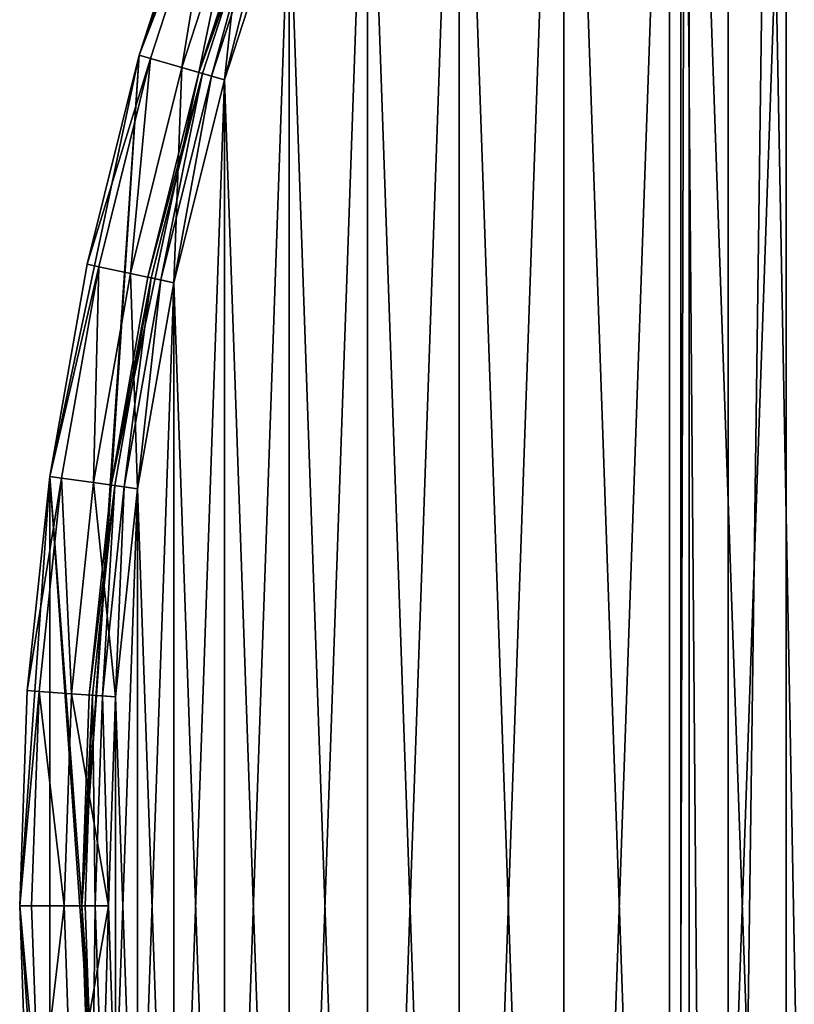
# Model space of a CAD drawing. Header units: millimetres. Extents: x -35 to 35, y -65 to 52.
# Tile 52 of 210: x -35 to -26, y -1 to 10. Entities that reach past the tile are written whole.
import ezdxf

# ---------------------------------------------------------------- set-up
doc = ezdxf.new("R2010")
doc.units = ezdxf.units.MM
doc.header["$LTSCALE"] = 25.4
doc.layers.get('0').update_dxf_attribs({"true_color": 0xff5454})

# ---------------------------------------------------------------- blocks, each defined once
blk = doc.blocks.new('MONO-LONG-I-S-GOLD-7670.STL')
at = {"color": 250, "true_color": 0x262626}
mesh = blk.add_polyface(dxfattribs=at)
corners = [(-26.811, 39.432, 81.086), (-25.287, -42.084, 14.737), (-26.811, -44.878, 18.502), (-25.287, 42.227, 77.321)]
mesh.append_faces([[corners[k] for k in face] for face in [(0, 1, 2), (1, 0, 3)]], dxfattribs={"vtx0": -1, "color": 250})
mesh = blk.add_polyface(dxfattribs=at)
corners = [(-27.472, 36.52, 85.009), (-26.811, -44.878, 18.502), (-27.472, -47.79, 22.425), (-26.811, 39.432, 81.086)]
mesh.append_faces([[corners[k] for k in face] for face in [(0, 1, 2), (1, 0, 3)]], dxfattribs={"vtx0": -1, "color": 250})
mesh = blk.add_polyface(dxfattribs=at)
corners = [(-27.251, 33.585, 88.964), (-27.472, -47.79, 22.425), (-27.251, -50.726, 26.38), (-27.472, 36.52, 85.009)]
mesh.append_faces([[corners[k] for k in face] for face in [(0, 1, 2), (1, 0, 3)]], dxfattribs={"vtx0": -1, "color": 250})
mesh = blk.add_polyface(dxfattribs=at)
corners = [(-34.461, -4.843, 309.703), (-34.461, 4.843, 309.703), (-34.8, 0, 309.703), (-33.452, -9.592, 309.703), (-34.1, 0, 309.703), (-33.768, -4.746, 309.703), (-32.779, -9.399, 309.703), (-31.791, -14.154, 309.703), (-31.152, -13.87, 309.703), (-29.512, -18.441, 309.703), (-28.918, -18.07, 309.703), (-26.658, -22.369, 309.703), (-26.122, -21.919, 309.703), (-23.286, -25.861, 309.703), (-22.817, -25.341, 309.703), (-19.46, -28.851, 309.703), (-19.068, -28.27, 309.703), (-15.255, -31.278, 309.703), (-14.948, -30.649, 309.703), (-10.754, -33.097, 309.703), (-10.537, -32.431, 309.703), (-6.043, -34.271, 309.703), (-5.921, -33.582, 309.703), (-1.215, -34.779, 309.703), (-1.19, -34.079, 309.703), (3.638, -34.609, 309.703), (3.564, -33.913, 309.703), (8.25, -33.087, 309.703), (8.419, -33.766, 309.703), (12.774, -31.617, 309.703), (13.036, -32.266, 309.703), (17.05, -29.531, 309.703), (17.4, -30.138, 309.703), (20.994, -26.871, 309.703), (21.425, -27.423, 309.703), (24.529, -23.688, 309.703), (25.033, -24.174, 309.703), (27.587, -20.043, 309.703), (28.154, -20.455, 309.703), (30.109, -16.009, 309.703), (30.727, -16.338, 309.703), (32.044, -11.663, 309.703), (32.701, -11.902, 309.703), (33.355, -7.09, 309.703), (34.04, -7.235, 309.703), (34.017, -2.379, 309.703), (34.1, 0, 309.703), (34.715, -2.428, 309.703), (-33.452, 9.592, 309.703), (-33.768, 4.746, 309.703), (-32.779, 9.399, 309.703), (-31.791, 14.154, 309.703), (-31.152, 13.87, 309.703), (-29.512, 18.441, 309.703), (-28.918, 18.07, 309.703), (-26.658, 22.369, 309.703), (-26.122, 21.919, 309.703), (-23.286, 25.861, 309.703), (-22.817, 25.341, 309.703), (-19.46, 28.851, 309.703), (-19.068, 28.27, 309.703), (-15.255, 31.278, 309.703), (-14.948, 30.649, 309.703), (-10.754, 33.097, 309.703), (-10.537, 32.431, 309.703), (-6.043, 34.271, 309.703), (-5.921, 33.582, 309.703), (-1.215, 34.779, 309.703), (-1.19, 34.079, 309.703), (3.638, 34.609, 309.703), (3.564, 33.913, 309.703), (8.25, 33.087, 309.703), (8.419, 33.766, 309.703), (12.774, 31.617, 309.703), (13.036, 32.266, 309.703), (17.05, 29.531, 309.703), (17.4, 30.138, 309.703), (20.994, 26.871, 309.703), (21.425, 27.423, 309.703), (24.529, 23.688, 309.703), (25.033, 24.174, 309.703), (27.587, 20.043, 309.703), (28.154, 20.455, 309.703), (30.109, 16.009, 309.703), (30.727, 16.338, 309.703), (32.044, 11.663, 309.703), (32.701, 11.902, 309.703), (33.355, 7.09, 309.703), (34.04, 7.235, 309.703), (34.017, 2.379, 309.703), (34.715, 2.428, 309.703), (34.8, 0, 309.703)]
mesh.append_faces([[corners[k] for k in face] for face in [(0, 1, 2), (90, 47, 91)]], dxfattribs={"vtx0": -1, "color": 250})
mesh.append_faces([[corners[k] for k in face] for face in [(4, 3, 5), (5, 3, 6), (6, 7, 8), (8, 9, 10), (10, 11, 12), (12, 13, 14), (14, 15, 16), (16, 17, 18), (18, 19, 20), (20, 21, 22), (22, 23, 24), (24, 25, 26), (26, 25, 27), (27, 28, 29), (29, 30, 31), (31, 32, 33), (33, 34, 35), (35, 36, 37), (37, 38, 39), (39, 40, 41), (41, 42, 43), (43, 44, 45), (45, 44, 46), (48, 50, 51), (51, 52, 53), (53, 54, 55), (55, 56, 57), (57, 58, 59), (59, 60, 61), (61, 62, 63), (63, 64, 65), (65, 66, 67), (67, 68, 69), (69, 71, 72), (72, 73, 74), (74, 75, 76), (76, 77, 78), (78, 79, 80), (80, 81, 82), (82, 83, 84), (84, 85, 86), (86, 87, 88), (88, 46, 90)]], dxfattribs={"vtx0": -1, "vtx1": -1, "color": 250})
mesh.append_faces([[corners[k] for k in face] for face in [(1, 3, 4), (90, 46, 47)]], dxfattribs={"vtx0": -1, "vtx1": -1, "vtx2": -1, "color": 250})
mesh.append_faces([[corners[k] for k in face] for face in [(1, 0, 3), (6, 3, 7), (8, 7, 9), (10, 9, 11), (12, 11, 13), (14, 13, 15), (16, 15, 17), (18, 17, 19), (20, 19, 21), (22, 21, 23), (24, 23, 25), (27, 25, 28), (29, 28, 30), (31, 30, 32), (33, 32, 34), (35, 34, 36), (37, 36, 38), (39, 38, 40), (41, 40, 42), (43, 42, 44), (46, 44, 47), (4, 48, 1), (48, 4, 49), (48, 49, 50), (51, 50, 52), (53, 52, 54), (55, 54, 56), (57, 56, 58), (59, 58, 60), (61, 60, 62), (63, 62, 64), (65, 64, 66), (67, 66, 68), (69, 68, 70), (69, 70, 71), (72, 71, 73), (74, 73, 75), (76, 75, 77), (78, 77, 79), (80, 79, 81), (82, 81, 83), (84, 83, 85), (86, 85, 87), (88, 87, 89), (88, 89, 46)]], dxfattribs={"vtx0": -1, "vtx2": -1, "color": 250})
mesh = blk.add_polyface(dxfattribs=at)
corners = [(-33.718, 2.358, 290.703), (-33.718, -2.358, 290.703), (-33.8, 0, 290.703), (-33.471, 4.704, 290.703), (-33.471, -4.704, 290.703), (-33.061, 7.027, 290.703), (-33.061, -7.027, 290.703), (-32.491, 9.317, 290.703), (-32.491, -9.317, 290.703), (-31.762, 11.56, 290.703), (-31.762, -11.56, 290.703), (-30.878, 13.748, 290.703), (-30.878, -13.748, 290.703), (-29.844, 15.868, 290.703), (-29.844, -15.868, 290.703), (-28.664, 17.911, 290.703), (-28.664, -17.911, 290.703), (-27.345, 19.867, 290.703), (-27.345, -19.867, 290.703), (-25.892, 21.726, 290.703), (-25.892, -21.726, 290.703), (-24.314, 23.479, 290.703), (-24.314, -23.479, 290.703), (-22.617, 25.118, 290.703), (-22.617, -25.118, 290.703), (-20.809, 26.635, 290.703), (-20.809, -26.635, 290.703), (-18.901, 28.021, 290.703), (-18.901, -28.021, 290.703), (-16.9, 29.272, 290.703), (-16.9, -29.272, 290.703), (-14.817, 30.379, 290.703), (-14.817, -30.379, 290.703), (-12.662, 31.339, 290.703), (-12.662, -31.339, 290.703), (-11.25, 19, 290.703), (-10.445, 32.146, 290.703), (-10.923, 21.692, 290.703), (-9.961, 24.228, 290.703), (-8.177, 32.796, 290.703), (-8.421, 26.46, 290.703), (-6.391, 28.259, 290.703), (-5.869, 33.286, 290.703), (-3.989, 29.519, 290.703), (-3.533, 33.615, 290.703), (-1.356, 30.168, 290.703), (-1.18, 33.779, 290.703), (1.356, 30.168, 290.703), (1.18, 33.779, 290.703), (3.533, 33.615, 290.703), (3.989, 29.519, 290.703), (5.869, 33.286, 290.703), (6.391, 28.259, 290.703), (8.177, 32.796, 290.703), (8.421, 26.46, 290.703), (10.445, 32.146, 290.703), (9.961, 24.228, 290.703), (10.923, 21.692, 290.703), (12.662, 31.339, 290.703), (11.25, 19, 290.703), (-10.445, -32.146, 290.703), (-10.923, 16.308, 290.703), (-9.961, 13.772, 290.703), (-8.177, -32.796, 290.703), (-8.421, 11.54, 290.703), (-6.391, 9.741, 290.703), (-5.869, -33.286, 290.703), (-3.989, 8.481, 290.703), (-3.533, -33.615, 290.703), (-1.356, 7.832, 290.703), (-1.18, -33.779, 290.703), (1.356, 7.832, 290.703), (1.18, -33.779, 290.703), (3.533, -33.615, 290.703), (3.989, 8.481, 290.703), (5.869, -33.286, 290.703), (6.391, 9.741, 290.703), (8.177, -32.796, 290.703), (8.421, 11.54, 290.703), (10.445, -32.146, 290.703), (9.961, 13.772, 290.703), (10.923, 16.308, 290.703), (12.662, -31.339, 290.703), (14.817, 30.379, 290.703), (14.817, -30.379, 290.703), (16.9, 29.272, 290.703), (16.9, -29.272, 290.703), (18.901, 28.021, 290.703), (18.901, -28.021, 290.703), (20.809, 26.635, 290.703), (20.809, -26.635, 290.703), (22.617, 25.118, 290.703), (22.617, -25.118, 290.703), (24.314, 23.479, 290.703), (24.314, -23.479, 290.703), (25.892, 21.726, 290.703), (25.892, -21.726, 290.703), (27.345, 19.867, 290.703), (27.345, -19.867, 290.703), (28.664, 17.911, 290.703), (28.664, -17.911, 290.703), (29.844, 15.868, 290.703), (29.844, -15.868, 290.703), (30.878, 13.748, 290.703), (30.878, -13.748, 290.703), (31.762, 11.56, 290.703), (31.762, -11.56, 290.703), (32.491, 9.317, 290.703), (32.491, -9.317, 290.703), (33.061, 7.027, 290.703), (33.061, -7.027, 290.703), (33.471, 4.704, 290.703), (33.471, -4.704, 290.703), (33.718, 2.358, 290.703), (33.718, -2.358, 290.703), (33.8, 0, 290.703)]
mesh.append_faces([[corners[k] for k in face] for face in [(0, 1, 2), (114, 113, 115)]], dxfattribs={"vtx0": -1, "color": 250})
mesh.append_faces([[corners[k] for k in face] for face in [(1, 3, 4), (4, 5, 6), (6, 7, 8), (8, 9, 10), (10, 11, 12), (12, 13, 14), (14, 15, 16), (16, 17, 18), (18, 19, 20), (20, 21, 22), (22, 23, 24), (24, 25, 26), (26, 27, 28), (28, 29, 30), (30, 31, 32), (32, 33, 34), (35, 36, 37), (37, 36, 38), (38, 39, 40), (40, 39, 41), (41, 42, 43), (43, 44, 45), (45, 46, 47), (47, 49, 50), (50, 51, 52), (52, 53, 54), (54, 55, 56), (56, 55, 57), (57, 58, 59), (60, 62, 63), (63, 65, 66), (66, 67, 68), (68, 69, 70), (70, 71, 72), (72, 71, 73), (73, 74, 75), (75, 76, 77), (77, 78, 79), (79, 81, 82), (82, 83, 84), (84, 85, 86), (86, 87, 88), (88, 89, 90), (90, 91, 92), (92, 93, 94), (94, 95, 96), (96, 97, 98), (98, 99, 100), (100, 101, 102), (102, 103, 104), (104, 105, 106), (106, 107, 108), (108, 109, 110), (110, 111, 112), (112, 113, 114)]], dxfattribs={"vtx0": -1, "vtx1": -1, "color": 250})
mesh.append_faces([[corners[k] for k in face] for face in [(34, 33, 35), (82, 59, 58)]], dxfattribs={"vtx0": -1, "vtx1": -1, "vtx2": -1, "color": 250})
mesh.append_faces([[corners[k] for k in face] for face in [(1, 0, 3), (4, 3, 5), (6, 5, 7), (8, 7, 9), (10, 9, 11), (12, 11, 13), (14, 13, 15), (16, 15, 17), (18, 17, 19), (20, 19, 21), (22, 21, 23), (24, 23, 25), (26, 25, 27), (28, 27, 29), (30, 29, 31), (32, 31, 33), (35, 33, 36), (38, 36, 39), (41, 39, 42), (43, 42, 44), (45, 44, 46), (47, 46, 48), (47, 48, 49), (50, 49, 51), (52, 51, 53), (54, 53, 55), (57, 55, 58), (35, 60, 34), (60, 35, 61), (60, 61, 62), (63, 62, 64), (63, 64, 65), (66, 65, 67), (68, 67, 69), (70, 69, 71), (73, 71, 74), (75, 74, 76), (77, 76, 78), (79, 78, 80), (79, 80, 81), (82, 81, 59), (82, 58, 83), (84, 83, 85), (86, 85, 87), (88, 87, 89), (90, 89, 91), (92, 91, 93), (94, 93, 95), (96, 95, 97), (98, 97, 99), (100, 99, 101), (102, 101, 103), (104, 103, 105), (106, 105, 107), (108, 107, 109), (110, 109, 111), (112, 111, 113)]], dxfattribs={"vtx0": -1, "vtx2": -1, "color": 250})
mesh = blk.add_polyface(dxfattribs=at)
corners = [(-33.718, -2.358, 291.403), (-33.718, 2.358, 291.403), (-33.8, 0, 291.403), (-33.471, -4.704, 291.403), (-33.471, 4.704, 291.403), (-33.061, -7.027, 291.403), (-33.061, 7.027, 291.403), (-32.491, -9.317, 291.403), (-32.491, 9.317, 291.403), (-31.762, -11.56, 291.403), (-31.762, 11.56, 291.403), (-30.878, -13.748, 291.403), (-30.878, 13.748, 291.403), (-29.844, -15.868, 291.403), (-29.844, 15.868, 291.403), (-28.664, -17.911, 291.403), (-28.664, 17.911, 291.403), (-27.345, -19.867, 291.403), (-27.345, 19.867, 291.403), (-25.892, -21.726, 291.403), (-25.892, 21.726, 291.403), (-24.314, -23.479, 291.403), (-24.314, 23.479, 291.403), (-22.617, -25.118, 291.403), (-22.617, 25.118, 291.403), (-20.809, -26.635, 291.403), (-20.809, 26.635, 291.403), (-18.901, -28.021, 291.403), (-18.901, 28.021, 291.403), (-16.9, -29.272, 291.403), (-16.9, 29.272, 291.403), (-14.817, -30.379, 291.403), (-14.817, 30.379, 291.403), (-12.662, -31.339, 291.403), (-12.662, 31.339, 291.403), (-10.445, -32.146, 291.403), (-11.25, 19, 291.403), (-10.923, 16.308, 291.403), (-9.961, 13.772, 291.403), (-8.177, -32.796, 291.403), (-8.421, 11.54, 291.403), (-6.391, 9.741, 291.403), (-5.869, -33.286, 291.403), (-3.989, 8.481, 291.403), (-3.533, -33.615, 291.403), (-1.356, 7.832, 291.403), (-1.18, -33.779, 291.403), (1.356, 7.832, 291.403), (1.18, -33.779, 291.403), (3.533, -33.615, 291.403), (3.989, 8.481, 291.403), (5.869, -33.286, 291.403), (6.391, 9.741, 291.403), (8.177, -32.796, 291.403), (8.421, 11.54, 291.403), (10.445, -32.146, 291.403), (9.961, 13.772, 291.403), (10.923, 16.308, 291.403), (12.662, -31.339, 291.403), (11.25, 19, 291.403), (-10.445, 32.146, 291.403), (-10.923, 21.692, 291.403), (-9.961, 24.228, 291.403), (-8.177, 32.796, 291.403), (-8.421, 26.46, 291.403), (-6.391, 28.259, 291.403), (-5.869, 33.286, 291.403), (-3.989, 29.519, 291.403), (-3.533, 33.615, 291.403), (-1.356, 30.168, 291.403), (-1.18, 33.779, 291.403), (1.356, 30.168, 291.403), (1.18, 33.779, 291.403), (3.533, 33.615, 291.403), (3.989, 29.519, 291.403), (5.869, 33.286, 291.403), (6.391, 28.259, 291.403), (8.177, 32.796, 291.403), (8.421, 26.46, 291.403), (10.445, 32.146, 291.403), (9.961, 24.228, 291.403), (10.923, 21.692, 291.403), (12.662, 31.339, 291.403), (14.817, -30.379, 291.403), (14.817, 30.379, 291.403), (16.9, -29.272, 291.403), (16.9, 29.272, 291.403), (18.901, -28.021, 291.403), (18.901, 28.021, 291.403), (20.809, -26.635, 291.403), (20.809, 26.635, 291.403), (22.617, -25.118, 291.403), (22.617, 25.118, 291.403), (24.314, -23.479, 291.403), (24.314, 23.479, 291.403), (25.892, -21.726, 291.403), (25.892, 21.726, 291.403), (27.345, -19.867, 291.403), (27.345, 19.867, 291.403), (28.664, -17.911, 291.403), (28.664, 17.911, 291.403), (29.844, -15.868, 291.403), (29.844, 15.868, 291.403), (30.878, -13.748, 291.403), (30.878, 13.748, 291.403), (31.762, -11.56, 291.403), (31.762, 11.56, 291.403), (32.491, -9.317, 291.403), (32.491, 9.317, 291.403), (33.061, -7.027, 291.403), (33.061, 7.027, 291.403), (33.471, -4.704, 291.403), (33.471, 4.704, 291.403), (33.718, -2.358, 291.403), (33.718, 2.358, 291.403), (33.8, 0, 291.403)]
mesh.append_faces([[corners[k] for k in face] for face in [(0, 1, 2), (114, 113, 115)]], dxfattribs={"vtx0": -1, "color": 250})
mesh.append_faces([[corners[k] for k in face] for face in [(1, 3, 4), (4, 5, 6), (6, 7, 8), (8, 9, 10), (10, 11, 12), (12, 13, 14), (14, 15, 16), (16, 17, 18), (18, 19, 20), (20, 21, 22), (22, 23, 24), (24, 25, 26), (26, 27, 28), (28, 29, 30), (30, 31, 32), (32, 33, 34), (36, 35, 37), (37, 35, 38), (38, 39, 40), (40, 39, 41), (41, 42, 43), (43, 44, 45), (45, 46, 47), (47, 49, 50), (50, 51, 52), (52, 53, 54), (54, 55, 56), (56, 55, 57), (57, 58, 59), (60, 62, 63), (63, 65, 66), (66, 67, 68), (68, 69, 70), (70, 71, 72), (72, 71, 73), (73, 74, 75), (75, 76, 77), (77, 78, 79), (79, 81, 82), (82, 83, 84), (84, 85, 86), (86, 87, 88), (88, 89, 90), (90, 91, 92), (92, 93, 94), (94, 95, 96), (96, 97, 98), (98, 99, 100), (100, 101, 102), (102, 103, 104), (104, 105, 106), (106, 107, 108), (108, 109, 110), (110, 111, 112), (112, 113, 114)]], dxfattribs={"vtx0": -1, "vtx1": -1, "color": 250})
mesh.append_faces([[corners[k] for k in face] for face in [(34, 35, 36), (82, 59, 58)]], dxfattribs={"vtx0": -1, "vtx1": -1, "vtx2": -1, "color": 250})
mesh.append_faces([[corners[k] for k in face] for face in [(1, 0, 3), (4, 3, 5), (6, 5, 7), (8, 7, 9), (10, 9, 11), (12, 11, 13), (14, 13, 15), (16, 15, 17), (18, 17, 19), (20, 19, 21), (22, 21, 23), (24, 23, 25), (26, 25, 27), (28, 27, 29), (30, 29, 31), (32, 31, 33), (34, 33, 35), (38, 35, 39), (41, 39, 42), (43, 42, 44), (45, 44, 46), (47, 46, 48), (47, 48, 49), (50, 49, 51), (52, 51, 53), (54, 53, 55), (57, 55, 58), (36, 60, 34), (60, 36, 61), (60, 61, 62), (63, 62, 64), (63, 64, 65), (66, 65, 67), (68, 67, 69), (70, 69, 71), (73, 71, 74), (75, 74, 76), (77, 76, 78), (79, 78, 80), (79, 80, 81), (82, 81, 59), (82, 58, 83), (84, 83, 85), (86, 85, 87), (88, 87, 89), (90, 89, 91), (92, 91, 93), (94, 93, 95), (96, 95, 97), (98, 97, 99), (100, 99, 101), (102, 101, 103), (104, 103, 105), (106, 105, 107), (108, 107, 109), (110, 109, 111), (112, 111, 113)]], dxfattribs={"vtx0": -1, "vtx2": -1, "color": 250})
mesh = blk.add_polyface(dxfattribs=at)
corners = [(-26.154, 30.72, 92.823), (-27.251, -50.726, 26.38), (-26.154, -53.591, 30.239), (-27.251, 33.585, 88.964)]
mesh.append_faces([[corners[k] for k in face] for face in [(0, 1, 2), (1, 0, 3)]], dxfattribs={"vtx0": -1, "color": 250})
mesh = blk.add_polyface(dxfattribs=at)
corners = [(-24.216, 28.018, 96.463), (-26.154, -53.591, 30.239), (-24.216, -56.293, 33.879), (-26.154, 30.72, 92.823)]
mesh.append_faces([[corners[k] for k in face] for face in [(0, 1, 2), (1, 0, 3)]], dxfattribs={"vtx0": -1, "color": 250})
mesh = blk.add_polyface(dxfattribs=at)
corners = [(-31.791, 14.154, 309.703), (-32.701, 11.902, 291.703), (-33.452, 9.592, 309.703)]
mesh.append_faces([[corners[k] for k in face] for face in [(0, 1, 2)]], dxfattribs={"color": 250})
mesh = blk.add_polyface(dxfattribs=at)
corners = [(-31.152, 13.87, 309.703), (-32.779, 9.399, 309.703), (-32.044, 11.663, 291.703)]
mesh.append_faces([[corners[k] for k in face] for face in [(0, 1, 2)]], dxfattribs={"color": 250})
mesh = blk.add_polyface(dxfattribs=at)
corners = [(-32.701, 11.902, 291.703), (-33.452, 9.592, 291.703), (-33.452, 9.592, 309.703)]
mesh.append_faces([[corners[k] for k in face] for face in [(0, 1, 2)]], dxfattribs={"color": 250})
mesh = blk.add_polyface(dxfattribs=at)
corners = [(-33.452, 9.592, 291.703), (-32.575, 11.856, 291.203), (-33.323, 9.555, 291.203), (-32.701, 11.902, 291.703)]
mesh.append_faces([[corners[k] for k in face] for face in [(0, 1, 2), (1, 0, 3)]], dxfattribs={"vtx0": -1, "color": 250})
mesh = blk.add_polyface(dxfattribs=at)
corners = [(-32.575, 11.856, 291.203), (-32.971, 9.454, 290.837), (-33.323, 9.555, 291.203), (-32.231, 11.731, 290.837)]
mesh.append_faces([[corners[k] for k in face] for face in [(0, 1, 2), (1, 0, 3)]], dxfattribs={"vtx0": -1, "color": 250})
mesh = blk.add_polyface(dxfattribs=at)
corners = [(-32.231, 11.731, 290.837), (-32.491, 9.317, 290.703), (-32.971, 9.454, 290.837), (-31.762, 11.56, 290.703)]
mesh.append_faces([[corners[k] for k in face] for face in [(0, 1, 2), (1, 0, 3)]], dxfattribs={"vtx0": -1, "color": 250})
mesh = blk.add_polyface(dxfattribs=at)
corners = [(-32.044, 11.663, 291.703), (-32.779, 9.399, 309.703), (-32.779, 9.399, 291.703)]
mesh.append_faces([[corners[k] for k in face] for face in [(0, 1, 2)]], dxfattribs={"color": 250})
mesh = blk.add_polyface(dxfattribs=at)
corners = [(-32.006, 11.649, 291.553), (-32.779, 9.399, 291.703), (-32.74, 9.388, 291.553), (-32.044, 11.663, 291.703)]
mesh.append_faces([[corners[k] for k in face] for face in [(0, 1, 2), (1, 0, 3)]], dxfattribs={"vtx0": -1, "color": 250})
mesh = blk.add_polyface(dxfattribs=at)
corners = [(-32.635, 9.358, 291.443), (-32.006, 11.649, 291.553), (-32.74, 9.388, 291.553), (-31.903, 11.612, 291.443)]
mesh.append_faces([[corners[k] for k in face] for face in [(0, 1, 2), (1, 0, 3)]], dxfattribs={"vtx0": -1, "color": 250})
mesh = blk.add_polyface(dxfattribs=at)
corners = [(-32.491, 9.317, 291.403), (-31.903, 11.612, 291.443), (-32.635, 9.358, 291.443), (-31.762, 11.56, 291.403)]
mesh.append_faces([[corners[k] for k in face] for face in [(0, 1, 2), (1, 0, 3)]], dxfattribs={"vtx0": -1, "color": 250})
mesh = blk.add_polyface(dxfattribs=at)
corners = [(-33.452, 9.592, 309.703), (-34.04, 7.235, 291.703), (-34.461, 4.843, 309.703)]
mesh.append_faces([[corners[k] for k in face] for face in [(0, 1, 2)]], dxfattribs={"color": 250})
mesh = blk.add_polyface(dxfattribs=at)
corners = [(-33.452, 9.592, 291.703), (-34.04, 7.235, 291.703), (-33.452, 9.592, 309.703)]
mesh.append_faces([[corners[k] for k in face] for face in [(0, 1, 2)]], dxfattribs={"color": 250})
mesh = blk.add_polyface(dxfattribs=at)
corners = [(-34.04, 7.235, 291.703), (-33.323, 9.555, 291.203), (-33.908, 7.207, 291.203), (-33.452, 9.592, 291.703)]
mesh.append_faces([[corners[k] for k in face] for face in [(0, 1, 2), (1, 0, 3)]], dxfattribs={"vtx0": -1, "color": 250})
mesh = blk.add_polyface(dxfattribs=at)
corners = [(-33.323, 9.555, 291.203), (-33.55, 7.131, 290.837), (-33.908, 7.207, 291.203), (-32.971, 9.454, 290.837)]
mesh.append_faces([[corners[k] for k in face] for face in [(0, 1, 2), (1, 0, 3)]], dxfattribs={"vtx0": -1, "color": 250})
mesh = blk.add_polyface(dxfattribs=at)
corners = [(-32.971, 9.454, 290.837), (-33.061, 7.027, 290.703), (-33.55, 7.131, 290.837), (-32.491, 9.317, 290.703)]
mesh.append_faces([[corners[k] for k in face] for face in [(0, 1, 2), (1, 0, 3)]], dxfattribs={"vtx0": -1, "color": 250})
mesh = blk.add_polyface(dxfattribs=at)
corners = [(-32.779, 9.399, 309.703), (-33.768, 4.746, 309.703), (-33.355, 7.09, 291.703)]
mesh.append_faces([[corners[k] for k in face] for face in [(0, 1, 2)]], dxfattribs={"color": 250})
mesh = blk.add_polyface(dxfattribs=at)
corners = [(-32.779, 9.399, 309.703), (-33.355, 7.09, 291.703), (-32.779, 9.399, 291.703)]
mesh.append_faces([[corners[k] for k in face] for face in [(0, 1, 2)]], dxfattribs={"color": 250})
mesh = blk.add_polyface(dxfattribs=at)
corners = [(-32.74, 9.388, 291.553), (-33.355, 7.09, 291.703), (-33.316, 7.081, 291.553), (-32.779, 9.399, 291.703)]
mesh.append_faces([[corners[k] for k in face] for face in [(0, 1, 2), (1, 0, 3)]], dxfattribs={"vtx0": -1, "color": 250})
mesh = blk.add_polyface(dxfattribs=at)
corners = [(-33.208, 7.059, 291.443), (-32.74, 9.388, 291.553), (-33.316, 7.081, 291.553), (-32.635, 9.358, 291.443)]
mesh.append_faces([[corners[k] for k in face] for face in [(0, 1, 2), (1, 0, 3)]], dxfattribs={"vtx0": -1, "color": 250})
mesh = blk.add_polyface(dxfattribs=at)
corners = [(-33.061, 7.027, 291.403), (-32.635, 9.358, 291.443), (-33.208, 7.059, 291.443), (-32.491, 9.317, 291.403)]
mesh.append_faces([[corners[k] for k in face] for face in [(0, 1, 2), (1, 0, 3)]], dxfattribs={"vtx0": -1, "color": 250})
mesh = blk.add_polyface(dxfattribs=at)
corners = [(-34.04, 7.235, 291.703), (-34.461, 4.843, 291.703), (-34.461, 4.843, 309.703)]
mesh.append_faces([[corners[k] for k in face] for face in [(0, 1, 2)]], dxfattribs={"color": 250})
mesh = blk.add_polyface(dxfattribs=at)
corners = [(-34.461, 4.843, 291.703), (-33.908, 7.207, 291.203), (-34.329, 4.825, 291.203), (-34.04, 7.235, 291.703)]
mesh.append_faces([[corners[k] for k in face] for face in [(0, 1, 2), (1, 0, 3)]], dxfattribs={"vtx0": -1, "color": 250})
mesh = blk.add_polyface(dxfattribs=at)
corners = [(-33.908, 7.207, 291.203), (-33.966, 4.774, 290.837), (-34.329, 4.825, 291.203), (-33.55, 7.131, 290.837)]
mesh.append_faces([[corners[k] for k in face] for face in [(0, 1, 2), (1, 0, 3)]], dxfattribs={"vtx0": -1, "color": 250})
mesh = blk.add_polyface(dxfattribs=at)
corners = [(-33.55, 7.131, 290.837), (-33.471, 4.704, 290.703), (-33.966, 4.774, 290.837), (-33.061, 7.027, 290.703)]
mesh.append_faces([[corners[k] for k in face] for face in [(0, 1, 2), (1, 0, 3)]], dxfattribs={"vtx0": -1, "color": 250})
mesh = blk.add_polyface(dxfattribs=at)
corners = [(-33.355, 7.09, 291.703), (-33.768, 4.746, 309.703), (-33.768, 4.746, 291.703)]
mesh.append_faces([[corners[k] for k in face] for face in [(0, 1, 2)]], dxfattribs={"color": 250})
mesh = blk.add_polyface(dxfattribs=at)
corners = [(-33.316, 7.081, 291.553), (-33.768, 4.746, 291.703), (-33.728, 4.74, 291.553), (-33.355, 7.09, 291.703)]
mesh.append_faces([[corners[k] for k in face] for face in [(0, 1, 2), (1, 0, 3)]], dxfattribs={"vtx0": -1, "color": 250})
mesh = blk.add_polyface(dxfattribs=at)
corners = [(-33.62, 4.725, 291.443), (-33.316, 7.081, 291.553), (-33.728, 4.74, 291.553), (-33.208, 7.059, 291.443)]
mesh.append_faces([[corners[k] for k in face] for face in [(0, 1, 2), (1, 0, 3)]], dxfattribs={"vtx0": -1, "color": 250})
mesh = blk.add_polyface(dxfattribs=at)
corners = [(-33.471, 4.704, 291.403), (-33.208, 7.059, 291.443), (-33.62, 4.725, 291.443), (-33.061, 7.027, 291.403)]
mesh.append_faces([[corners[k] for k in face] for face in [(0, 1, 2), (1, 0, 3)]], dxfattribs={"vtx0": -1, "color": 250})
mesh = blk.add_polyface(dxfattribs=at)
corners = [(-34.461, 4.843, 309.703), (-34.715, 2.428, 291.703), (-34.8, 0, 309.703)]
mesh.append_faces([[corners[k] for k in face] for face in [(0, 1, 2)]], dxfattribs={"color": 250})
mesh = blk.add_polyface(dxfattribs=at)
corners = [(-34.461, 4.843, 291.703), (-34.715, 2.428, 291.703), (-34.461, 4.843, 309.703)]
mesh.append_faces([[corners[k] for k in face] for face in [(0, 1, 2)]], dxfattribs={"color": 250})
mesh = blk.add_polyface(dxfattribs=at)
corners = [(-34.715, 2.428, 291.703), (-34.329, 4.825, 291.203), (-34.582, 2.418, 291.203), (-34.461, 4.843, 291.703)]
mesh.append_faces([[corners[k] for k in face] for face in [(0, 1, 2), (1, 0, 3)]], dxfattribs={"vtx0": -1, "color": 250})
mesh = blk.add_polyface(dxfattribs=at)
corners = [(-34.329, 4.825, 291.203), (-34.216, 2.393, 290.837), (-34.582, 2.418, 291.203), (-33.966, 4.774, 290.837)]
mesh.append_faces([[corners[k] for k in face] for face in [(0, 1, 2), (1, 0, 3)]], dxfattribs={"vtx0": -1, "color": 250})
mesh = blk.add_polyface(dxfattribs=at)
corners = [(-33.966, 4.774, 290.837), (-33.718, 2.358, 290.703), (-34.216, 2.393, 290.837), (-33.471, 4.704, 290.703)]
mesh.append_faces([[corners[k] for k in face] for face in [(0, 1, 2), (1, 0, 3)]], dxfattribs={"vtx0": -1, "color": 250})
mesh = blk.add_polyface(dxfattribs=at)
corners = [(-33.768, 4.746, 309.703), (-34.1, 0, 309.703), (-34.017, 2.379, 291.703)]
mesh.append_faces([[corners[k] for k in face] for face in [(0, 1, 2)]], dxfattribs={"color": 250})
mesh = blk.add_polyface(dxfattribs=at)
corners = [(-33.768, 4.746, 309.703), (-34.017, 2.379, 291.703), (-33.768, 4.746, 291.703)]
mesh.append_faces([[corners[k] for k in face] for face in [(0, 1, 2)]], dxfattribs={"color": 250})
mesh = blk.add_polyface(dxfattribs=at)
corners = [(-33.728, 4.74, 291.553), (-34.017, 2.379, 291.703), (-33.977, 2.376, 291.553), (-33.768, 4.746, 291.703)]
mesh.append_faces([[corners[k] for k in face] for face in [(0, 1, 2), (1, 0, 3)]], dxfattribs={"vtx0": -1, "color": 250})
mesh = blk.add_polyface(dxfattribs=at)
corners = [(-33.867, 2.368, 291.443), (-33.728, 4.74, 291.553), (-33.977, 2.376, 291.553), (-33.62, 4.725, 291.443)]
mesh.append_faces([[corners[k] for k in face] for face in [(0, 1, 2), (1, 0, 3)]], dxfattribs={"vtx0": -1, "color": 250})
mesh = blk.add_polyface(dxfattribs=at)
corners = [(-33.718, 2.358, 291.403), (-33.62, 4.725, 291.443), (-33.867, 2.368, 291.443), (-33.471, 4.704, 291.403)]
mesh.append_faces([[corners[k] for k in face] for face in [(0, 1, 2), (1, 0, 3)]], dxfattribs={"vtx0": -1, "color": 250})
mesh = blk.add_polyface(dxfattribs=at)
corners = [(-34.715, 2.428, 291.703), (-34.8, 0, 291.703), (-34.8, 0, 309.703)]
mesh.append_faces([[corners[k] for k in face] for face in [(0, 1, 2)]], dxfattribs={"color": 250})
mesh = blk.add_polyface(dxfattribs=at)
corners = [(-34.8, 0, 291.703), (-34.582, 2.418, 291.203), (-34.666, 0, 291.203), (-34.715, 2.428, 291.703)]
mesh.append_faces([[corners[k] for k in face] for face in [(0, 1, 2), (1, 0, 3)]], dxfattribs={"vtx0": -1, "color": 250})
mesh = blk.add_polyface(dxfattribs=at)
corners = [(-34.582, 2.418, 291.203), (-34.3, 0, 290.837), (-34.666, 0, 291.203), (-34.216, 2.393, 290.837)]
mesh.append_faces([[corners[k] for k in face] for face in [(0, 1, 2), (1, 0, 3)]], dxfattribs={"vtx0": -1, "color": 250})
mesh = blk.add_polyface(dxfattribs=at)
corners = [(-34.216, 2.393, 290.837), (-33.8, 0, 290.703), (-34.3, 0, 290.837), (-33.718, 2.358, 290.703)]
mesh.append_faces([[corners[k] for k in face] for face in [(0, 1, 2), (1, 0, 3)]], dxfattribs={"vtx0": -1, "color": 250})
mesh = blk.add_polyface(dxfattribs=at)
corners = [(-34.017, 2.379, 291.703), (-34.1, 0, 309.703), (-34.1, 0, 291.703)]
mesh.append_faces([[corners[k] for k in face] for face in [(0, 1, 2)]], dxfattribs={"color": 250})
mesh = blk.add_polyface(dxfattribs=at)
corners = [(-33.977, 2.376, 291.553), (-34.1, 0, 291.703), (-34.06, 0, 291.553), (-34.017, 2.379, 291.703)]
mesh.append_faces([[corners[k] for k in face] for face in [(0, 1, 2), (1, 0, 3)]], dxfattribs={"vtx0": -1, "color": 250})
mesh = blk.add_polyface(dxfattribs=at)
corners = [(-33.95, 0, 291.443), (-33.977, 2.376, 291.553), (-34.06, 0, 291.553), (-33.867, 2.368, 291.443)]
mesh.append_faces([[corners[k] for k in face] for face in [(0, 1, 2), (1, 0, 3)]], dxfattribs={"vtx0": -1, "color": 250})
mesh = blk.add_polyface(dxfattribs=at)
corners = [(-33.8, 0, 291.403), (-33.867, 2.368, 291.443), (-33.95, 0, 291.443), (-33.718, 2.358, 291.403)]
mesh.append_faces([[corners[k] for k in face] for face in [(0, 1, 2), (1, 0, 3)]], dxfattribs={"vtx0": -1, "color": 250})
mesh = blk.add_polyface(dxfattribs=at)
corners = [(-34.8, 0, 291.703), (-34.715, -2.428, 291.703), (-34.8, 0, 309.703)]
mesh.append_faces([[corners[k] for k in face] for face in [(0, 1, 2)]], dxfattribs={"color": 250})
mesh = blk.add_polyface(dxfattribs=at)
corners = [(-34.8, 0, 309.703), (-34.715, -2.428, 291.703), (-34.461, -4.843, 309.703)]
mesh.append_faces([[corners[k] for k in face] for face in [(0, 1, 2)]], dxfattribs={"color": 250})
mesh = blk.add_polyface(dxfattribs=at)
corners = [(-34.8, 0, 291.703), (-34.582, -2.418, 291.203), (-34.715, -2.428, 291.703), (-34.666, 0, 291.203)]
mesh.append_faces([[corners[k] for k in face] for face in [(0, 1, 2), (1, 0, 3)]], dxfattribs={"vtx0": -1, "color": 250})
mesh = blk.add_polyface(dxfattribs=at)
corners = [(-34.3, 0, 290.837), (-34.582, -2.418, 291.203), (-34.666, 0, 291.203), (-34.216, -2.393, 290.837)]
mesh.append_faces([[corners[k] for k in face] for face in [(0, 1, 2), (1, 0, 3)]], dxfattribs={"vtx0": -1, "color": 250})
mesh = blk.add_polyface(dxfattribs=at)
corners = [(-33.8, 0, 290.703), (-34.216, -2.393, 290.837), (-34.3, 0, 290.837), (-33.718, -2.358, 290.703)]
mesh.append_faces([[corners[k] for k in face] for face in [(0, 1, 2), (1, 0, 3)]], dxfattribs={"vtx0": -1, "color": 250})
mesh = blk.add_polyface(dxfattribs=at)
corners = [(-34.1, 0, 309.703), (-33.768, -4.746, 309.703), (-34.017, -2.379, 291.703)]
mesh.append_faces([[corners[k] for k in face] for face in [(0, 1, 2)]], dxfattribs={"color": 250})
mesh = blk.add_polyface(dxfattribs=at)
corners = [(-34.1, 0, 291.703), (-34.1, 0, 309.703), (-34.017, -2.379, 291.703)]
mesh.append_faces([[corners[k] for k in face] for face in [(0, 1, 2)]], dxfattribs={"color": 250})
mesh = blk.add_polyface(dxfattribs=at)
corners = [(-33.977, -2.376, 291.553), (-34.1, 0, 291.703), (-34.017, -2.379, 291.703), (-34.06, 0, 291.553)]
mesh.append_faces([[corners[k] for k in face] for face in [(0, 1, 2), (1, 0, 3)]], dxfattribs={"vtx0": -1, "color": 250})
mesh = blk.add_polyface(dxfattribs=at)
corners = [(-33.977, -2.376, 291.553), (-33.95, 0, 291.443), (-34.06, 0, 291.553), (-33.867, -2.368, 291.443)]
mesh.append_faces([[corners[k] for k in face] for face in [(0, 1, 2), (1, 0, 3)]], dxfattribs={"vtx0": -1, "color": 250})
mesh = blk.add_polyface(dxfattribs=at)
corners = [(-33.867, -2.368, 291.443), (-33.8, 0, 291.403), (-33.95, 0, 291.443), (-33.718, -2.358, 291.403)]
mesh.append_faces([[corners[k] for k in face] for face in [(0, 1, 2), (1, 0, 3)]], dxfattribs={"vtx0": -1, "color": 250})

msp = doc.modelspace()

# ---------------------------------------------------------------- block references
at = {"color": 0}
msp.add_blockref('MONO-LONG-I-S-GOLD-7670.STL', (0, 0), dxfattribs=at)

doc.saveas('drawing.dxf')
